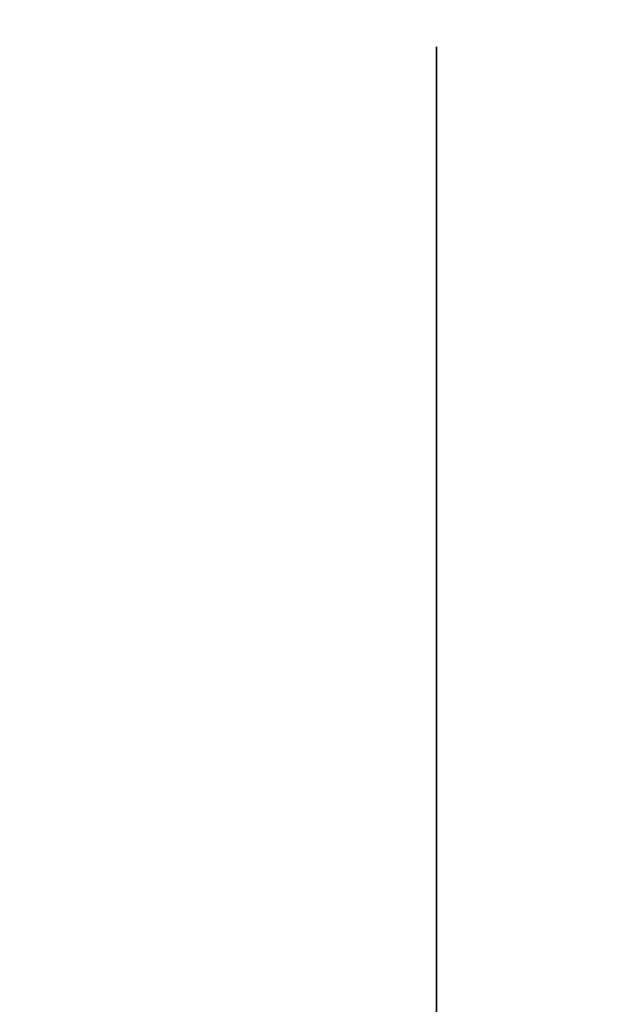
# Model space of a CAD drawing. Extents: x 413.3 to 457.5, y 5047.8 to 5050.
# Tile 149 of 256: x 419.3786 to 419.3921, y 5049.9793 to 5050.0022. Entities that reach past the tile are written whole.
import ezdxf

# ---------------------------------------------------------------- set-up
doc = ezdxf.new("R2010")
doc.units = 0
doc.header["$LTSCALE"] = 150
doc.header["$MEASUREMENT"] = 0
doc.layers.add('3DFACE_BOLT', color=7, linetype='CONTINUOUS')
doc.layers.add('3DFACE_SHAPE', color=7, linetype='CONTINUOUS')

msp = doc.modelspace()

# ---------------------------------------------------------------- linework, layer by layer
at = {"layer": '3DFACE_BOLT', "color": 1}
for points, invisible_edges in [([(419.388239, 5050.001534, -0.065), (419.388239, 5049.994847, -0.076583), (419.378239, 5050.001534, -0.065)], 14), ([(419.378239, 5050.001534, -0.065), (419.388239, 5049.994847, -0.076583), (419.378239, 5049.994847, -0.076583)], 3), ([(419.388239, 5049.994847, -0.053417), (419.388239, 5050.001534, -0.065), (419.378239, 5049.994847, -0.053417)], 14), ([(419.378239, 5049.994847, -0.053417), (419.388239, 5050.001534, -0.065), (419.378239, 5050.001534, -0.065)], 3), ([(419.388239, 5050.001534, -0.135), (419.388239, 5049.994847, -0.146583), (419.378239, 5050.001534, -0.135)], 14), ([(419.378239, 5050.001534, -0.135), (419.388239, 5049.994847, -0.146583), (419.378239, 5049.994847, -0.146583)], 3), ([(419.388239, 5049.994847, -0.123417), (419.388239, 5050.001534, -0.135), (419.378239, 5049.994847, -0.123417)], 14), ([(419.378239, 5049.994847, -0.123417), (419.388239, 5050.001534, -0.135), (419.378239, 5050.001534, -0.135)], 3), ([(419.388239, 5050.001534, -0.065), (419.388239, 5049.994847, -0.053417), (419.388239, 5049.994847, -0.076583)], 2), ([(419.388239, 5050.001534, -0.135), (419.388239, 5049.994847, -0.123417), (419.388239, 5049.994847, -0.146583)], 2), ([(419.388239, 5049.994847, -0.076583), (419.388239, 5049.981472, -0.076583), (419.378239, 5049.994847, -0.076583)], 14), ([(419.378239, 5049.994847, -0.076583), (419.388239, 5049.981472, -0.076583), (419.378239, 5049.981472, -0.076583)], 3), ([(419.388239, 5049.981472, -0.053417), (419.388239, 5049.994847, -0.053417), (419.378239, 5049.981472, -0.053417)], 14), ([(419.378239, 5049.981472, -0.053417), (419.388239, 5049.994847, -0.053417), (419.378239, 5049.994847, -0.053417)], 3), ([(419.388239, 5049.994847, -0.146583), (419.388239, 5049.981472, -0.146583), (419.378239, 5049.994847, -0.146583)], 14), ([(419.378239, 5049.994847, -0.146583), (419.388239, 5049.981472, -0.146583), (419.378239, 5049.981472, -0.146583)], 3), ([(419.388239, 5049.981472, -0.123417), (419.388239, 5049.994847, -0.123417), (419.378239, 5049.981472, -0.123417)], 14), ([(419.378239, 5049.981472, -0.123417), (419.388239, 5049.994847, -0.123417), (419.378239, 5049.994847, -0.123417)], 3), ([(419.388239, 5049.994847, -0.053417), (419.388239, 5049.981472, -0.053417), (419.388239, 5049.994847, -0.076583)], 14), ([(419.388239, 5049.994847, -0.076583), (419.388239, 5049.981472, -0.053417), (419.388239, 5049.981472, -0.076583)], 3), ([(419.388239, 5049.994847, -0.123417), (419.388239, 5049.981472, -0.123417), (419.388239, 5049.994847, -0.146583)], 14), ([(419.388239, 5049.994847, -0.146583), (419.388239, 5049.981472, -0.123417), (419.388239, 5049.981472, -0.146583)], 3), ([(419.388239, 5049.981472, -0.076583), (419.388239, 5049.974784, -0.065), (419.378239, 5049.981472, -0.076583)], 14), ([(419.378239, 5049.981472, -0.076583), (419.388239, 5049.974784, -0.065), (419.378239, 5049.974784, -0.065)], 3), ([(419.388239, 5049.974784, -0.065), (419.388239, 5049.981472, -0.053417), (419.378239, 5049.974784, -0.065)], 14), ([(419.378239, 5049.974784, -0.065), (419.388239, 5049.981472, -0.053417), (419.378239, 5049.981472, -0.053417)], 3), ([(419.388239, 5049.981472, -0.146583), (419.388239, 5049.974784, -0.135), (419.378239, 5049.981472, -0.146583)], 14), ([(419.378239, 5049.981472, -0.146583), (419.388239, 5049.974784, -0.135), (419.378239, 5049.974784, -0.135)], 3), ([(419.388239, 5049.974784, -0.135), (419.388239, 5049.981472, -0.123417), (419.378239, 5049.974784, -0.135)], 14), ([(419.378239, 5049.974784, -0.135), (419.388239, 5049.981472, -0.123417), (419.378239, 5049.981472, -0.123417)], 3), ([(419.388239, 5049.981472, -0.053417), (419.388239, 5049.974784, -0.065), (419.388239, 5049.981472, -0.076583)], 12), ([(419.388239, 5049.981472, -0.123417), (419.388239, 5049.974784, -0.135), (419.388239, 5049.981472, -0.146583)], 12)]:
    msp.add_3dface(points, dxfattribs=dict(at, invisible_edges=invisible_edges))
at = {"layer": '3DFACE_SHAPE', "color": 13}
for points, invisible_edges in [([(419.468689, 5050.024866), (419.26869, 5050.025153), (419.26554, 5047.825153)], 12), ([(419.26554, 5047.825153, -0.2), (419.26869, 5050.025153, -0.2), (419.465539, 5047.824866, -0.2)], 2), ([(419.26869, 5050.025153, -0.2), (419.468689, 5050.024866, -0.2), (419.465539, 5047.824866, -0.2)], 12), ([(419.368689, 5047.825005, -0.0095), (419.371839, 5050.025005, -0.0095), (419.465539, 5047.824866, -0.0095)], 2), ([(419.468689, 5050.024866, -0.1905), (419.371839, 5050.025005, -0.1905), (419.368689, 5047.825005, -0.1905)], 12), ([(419.371839, 5050.025005, -0.0095), (419.468689, 5050.024866, -0.0095), (419.465539, 5047.824866, -0.0095)], 12), ([(419.465539, 5047.824866), (419.468689, 5050.024866), (419.26554, 5047.825153)], 2), ([(419.465539, 5047.824866, -0.1905), (419.468689, 5050.024866, -0.1905), (419.368689, 5047.825005, -0.1905)], 2)]:
    msp.add_3dface(points, dxfattribs=dict(at, invisible_edges=invisible_edges))

doc.saveas('drawing.dxf')
